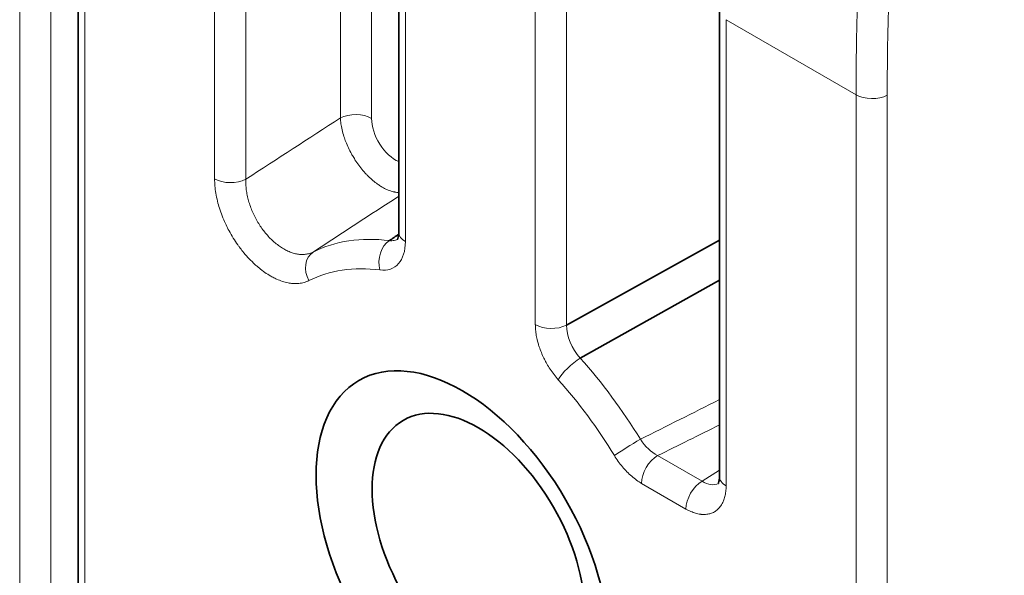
# Model space of a CAD drawing. Header units: millimetres. Extents: x 5 to 415, y 5 to 292.
# Tile 92 of 112: x 328 to 337, y 247 to 252. Entities that reach past the tile are written whole.
import ezdxf

# ---------------------------------------------------------------- set-up
doc = ezdxf.new("R2010")
doc.units = ezdxf.units.MM
doc.layers.add('Sichtbar (ISO)', color=7, linetype='Continuous', lineweight=35)
doc.layers.add('Sichtbar schmal (ISO)', color=7, linetype='Continuous', lineweight=18)

msp = doc.modelspace()

# ---------------------------------------------------------------- linework, layer by layer
at = {"layer": 'Sichtbar (ISO)'}
for p, q in [((328.48135553, 242.93211303), (328.48135553, 255.14196668)), ((331.30978265, 249.91934331), (331.30978265, 253.50900347)), ((334.13820978, 247.76529919), (334.13820978, 251.87601031)), ((334.13820978, 249.85116029), (332.78943576, 249.10158648)), ((332.91104063, 248.81007797), (334.13820978, 249.49725262))]:
    msp.add_line(p, q, dxfattribs=at)
msp.add_ellipse((334.69898067, 248.66546048), major_axis=(-0.6625, 1.14748366), ratio=0.5773502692, start_param=0.1462792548, end_param=0.1472396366, dxfattribs=at)
for centre, major_axis in [((331.87055354, 247.03246732), (0.9125, -1.58049636)), ((332.0119749, 247.11411698), (0.6625, -1.14748366))]:
    msp.add_ellipse(centre, major_axis=major_axis, ratio=0.5773502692, dxfattribs=at)
for points, knots in [([(331.29886686, 249.85778576), (331.29886686, 249.85778577), (331.29940918, 249.85853775), (331.30163, 249.86318192), (331.30369311, 249.86840776), (331.3078706, 249.8865034), (331.30978239, 249.90137194), (331.30978265, 249.91934431)], [0.008594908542, 0.008594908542, 0.008594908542, 0.008594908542, 0.013198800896, 0.013198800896, 0.019863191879, 0.019863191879, 0.028408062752, 0.028408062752, 0.028408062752, 0.028408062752]), ([(334.12725936, 247.70372008), (334.12725936, 247.70372008), (334.12772256, 247.70435974), (334.12980295, 247.70856389), (334.13194304, 247.71377661), (334.13624117, 247.7320849), (334.1382095, 247.74709522), (334.13820978, 247.76530019)], [0.009284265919, 0.009284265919, 0.009284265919, 0.009284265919, 0.01356850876, 0.01356850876, 0.020488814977, 0.020488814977, 0.029149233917, 0.029149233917, 0.029149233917, 0.029149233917])]:
    msp.add_open_spline(points, degree=3, knots=knots, dxfattribs=at)
msp.add_open_spline([(331.30920755, 249.90257458), (331.28179454, 249.88389605), (331.25431383, 249.86522112), (331.22672281, 249.84655319)], degree=3, dxfattribs=at)
at = {"layer": 'Sichtbar schmal (ISO)'}
for p, q in [((327.96669298, 243.61985317), (327.96669154, 257.09279682)), ((328.2419652, 257.08864658), (328.24196749, 243.61570934)), ((330.79512937, 255.45980929), (330.79513852, 250.92823299)), ((331.07039233, 255.45565342), (331.07039474, 250.92407625)), ((328.53993384, 255.06031615), (328.53993385, 242.850465)), ((329.68574002, 250.39134847), (329.68573971, 254.39881496)), ((329.96098745, 250.38718712), (329.9609875, 254.39465434)), ((331.36836075, 253.42735376), (331.36836089, 249.83769389)), ((332.51416747, 249.10576016), (332.51416701, 252.76582221)), ((332.78941462, 252.76166118), (332.78943576, 249.10158648)), ((335.34259396, 251.13282915), (334.19679236, 251.79435801)), ((334.19679236, 251.79435801), (334.19679652, 247.68364385)), ((335.34259396, 238.92293782), (335.34259396, 251.13282915)), ((335.61784175, 251.12866802), (335.61784175, 238.91877669)), ((333.59256962, 247.95084579), (333.98417119, 247.72475448)), ((334.13820978, 247.82352609), (333.98417119, 247.72475448)), ((333.84274983, 247.47981564), (333.45114785, 247.70590378))]:
    msp.add_line(p, q, dxfattribs=at)
for centre, major_axis, ratio, start_param, end_param in [((335.48401563, 251.21447899), (-0.2, 0), 0.5773502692, 0.7853981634, 2.3038346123), ((330.92897339, 250.84242658), (0.2, 0), 0.5773502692, 0.7853982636, 2.3038934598), ((347.3135993, 100.68210795), (-105.69013603, -164.8240906), 0.606764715, 4.0683689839, 4.0741409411), ((331.28281927, 250.8029044), (-0.1489707, 0.2607368), 0.5807882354, 0.7935986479, 2.4916654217), ((329.82716138, 250.47299813), (0.2, 0), 0.5773502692, 3.9269908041, 5.4454269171), ((365.67535189, 52.21528059), (113.52082957, 217.10282448), 0.6573682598, 0.8615306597, 0.865749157), ((331.50978265, 249.91934331), (-0.2, 0), 0.5773502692, 0, 0.7853952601), ((332.00457348, 247.10984376), (-1.5049665, 2.60667844), 0.5773502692, 5.8719220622, 6.2472865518), ((331.2857489, 249.66920266), (0.02460818, 0.19848032), 0.7484142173, 0.5669172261, 2.0853533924), ((330.65820809, 249.57537623), (-0.08905344, 0.17907955), 0.8159705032, 0.1030749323, 1.6215111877), ((331.87055354, 247.03246732), (-1.40510354, 2.43371073), 0.5773502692, 5.8719218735, 6.2472859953), ((332.6555885, 249.18741), (0.2, 0), 0.5773502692, 3.9269930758, 5.4454288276), ((333.00766402, 248.98336722), (-0.15214634, 0.2567781), 0.6095818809, 0.7763537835, 1.9118406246), ((332.85828571, 248.70151781), (-0.14924053, -0.13314377), 0.276476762, 4.1202875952, 5.6387239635), ((332.00457348, 247.10984376), (1.5049665, -2.60667844), 0.5773502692, 1.6155011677, 1.9162391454), ((331.87055354, 247.03246732), (1.40510354, -2.43371073), 0.5773502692, 1.6155004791, 1.9162392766), ((333.35288162, 248.03330414), (0.17056549, 0.10443857), 0.0364886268, 1.0072067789, 2.5256424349), ((333.5925328, 248.19575886), (-0.16440693, 0.25250012), 0.6057090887, 1.5779970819, 2.3202456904), ((333.59256932, 247.78754662), (-0.1, -0.17320508), 0.5773502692, 3.9269906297, 5.4977457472), ((334.33820978, 247.76529919), (-0.2, 0), 0.5773502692, 0, 0.7854554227), ((333.98417119, 247.56145517), (0.1, 0.17320508), 0.5773502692, 0.7853981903, 2.3561324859), ((333.98417367, 247.96969891), (-0.14331688, 0.26417691), 0.5570033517, 2.3693692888, 3.1491583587)]:
    msp.add_ellipse(centre, major_axis=major_axis, ratio=ratio, start_param=start_param, end_param=end_param, dxfattribs=at)
for points, knots in [([(337.65033052, 256.41570503), (337.56872128, 256.36839207), (337.49139291, 256.32194342), (337.41861802, 256.27667273), (337.34064024, 256.2281655), (337.26789262, 256.18100595), (337.20070092, 256.13574997), (337.13435481, 256.09106351), (337.07342868, 256.0482358), (337.01822113, 256.00798152), (337.0111658, 256.00283716), (337.00420333, 255.99773476), (336.99732956, 255.99267264), (336.92993402, 255.94303975), (336.87107367, 255.89734438), (336.81685714, 255.85347166), (336.76038185, 255.80777111), (336.70893448, 255.76406359), (336.6582273, 255.71891339), (336.64766446, 255.70950813), (336.63713422, 255.70003634), (336.62659972, 255.69046078), (336.5906032, 255.65774097), (336.55465635, 255.62391278), (336.51838225, 255.58832862), (336.47750076, 255.5482247), (336.43619583, 255.50589669), (336.39410166, 255.4602534), (336.35747224, 255.4205356), (336.32024171, 255.37830305), (336.28235699, 255.3327512), (336.27941811, 255.32921756), (336.2764754, 255.32566386), (336.27352888, 255.32208976), (336.24277811, 255.28478934), (336.21171667, 255.24541215), (336.18050181, 255.20368417), (336.14923943, 255.16189266), (336.11782144, 255.11773988), (336.08650484, 255.07102801), (336.05709491, 255.02716013), (336.02777534, 254.98103237), (335.99881806, 254.93257387), (335.97091709, 254.88588304), (335.94335439, 254.83702646), (335.91638431, 254.78602545), (335.91157256, 254.77692633), (335.90677988, 254.76775918), (335.90200742, 254.75852424), (335.88044621, 254.71680223), (335.85917009, 254.67345759), (335.83857562, 254.62909809), (335.81270913, 254.57338291), (335.7879276, 254.5160693), (335.76469551, 254.45836787), (335.73920686, 254.39506187), (335.71558438, 254.33129621), (335.69403204, 254.26854661), (335.66876896, 254.19499316), (335.64634641, 254.12284233), (335.62664482, 254.05417894), (335.62371145, 254.04395562), (335.62083783, 254.03380935), (335.61802319, 254.0237464), (335.5969575, 253.94843185), (335.57924028, 253.87785966), (335.5639005, 253.81198912), (335.5401298, 253.70991539), (335.52203101, 253.61911463), (335.5073929, 253.53936894), (335.50266655, 253.51362072), (335.49830987, 253.48902653), (335.49427435, 253.46558265), (335.47888454, 253.37617746), (335.4680016, 253.30382085), (335.45826736, 253.23466516), (335.452442, 253.19327956), (335.44708152, 253.15306119), (335.44179831, 253.11117808), (335.43344712, 253.04497331), (335.42528726, 252.97458887), (335.41723109, 252.89680199), (335.41167426, 252.84314775), (335.40617094, 252.78597435), (335.4007763, 252.72426599), (335.39542943, 252.66310393), (335.39018187, 252.59749487), (335.38497372, 252.52385377), (335.37730909, 252.41547891), (335.36968786, 252.28968145), (335.36285814, 252.1355597), (335.36246226, 252.1266262), (335.36206919, 252.11759761), (335.36167922, 252.10847449), (335.35593247, 251.97403189), (335.35090957, 251.8190833), (335.3475065, 251.64536312), (335.34444935, 251.48930132), (335.3426897, 251.31808674), (335.34259427, 251.13282933)], [0, 0, 0, 0, 0.0319539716, 0.0319539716, 0.0319539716, 0.0661924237, 0.0661924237, 0.0661924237, 0.1, 0.1, 0.1, 0.1043204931, 0.1043204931, 0.1043204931, 0.1466818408, 0.1466818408, 0.1466818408, 0.1908080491, 0.1908080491, 0.1908080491, 0.2, 0.2, 0.2, 0.2314090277, 0.2314090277, 0.2314090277, 0.266807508, 0.266807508, 0.266807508, 0.2976104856, 0.2976104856, 0.2976104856, 0.3, 0.3, 0.3, 0.3249377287, 0.3249377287, 0.3249377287, 0.3499134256, 0.3499134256, 0.3499134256, 0.373368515, 0.373368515, 0.373368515, 0.39596801, 0.39596801, 0.39596801, 0.4, 0.4, 0.4, 0.4182158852, 0.4182158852, 0.4182158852, 0.4410948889, 0.4410948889, 0.4410948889, 0.4661961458, 0.4661961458, 0.4661961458, 0.4956191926, 0.4956191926, 0.4956191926, 0.5, 0.5, 0.5, 0.5327874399, 0.5327874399, 0.5327874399, 0.5835952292, 0.5835952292, 0.5835952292, 0.6, 0.6, 0.6, 0.66256096, 0.66256096, 0.66256096, 0.7, 0.7, 0.7, 0.7591800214, 0.7591800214, 0.7591800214, 0.8, 0.8, 0.8, 0.8404585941, 0.8404585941, 0.8404585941, 0.9, 0.9, 0.9, 0.9034512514, 0.9034512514, 0.9034512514, 0.9543105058, 0.9543105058, 0.9543105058, 1, 1, 1, 1]), ([(335.61784175, 251.12866802), (335.61784161, 251.2975899), (335.61925247, 251.46720215), (335.622598, 251.63770141), (335.62558268, 251.78981061), (335.6301072, 251.94262581), (335.63673628, 252.09633645), (335.64259652, 252.23221963), (335.65010146, 252.3688026), (335.65983946, 252.50624516), (335.66844249, 252.62766875), (335.67878839, 252.74976324), (335.69147778, 252.87264696), (335.70276567, 252.98195854), (335.71590797, 253.09189466), (335.73151613, 253.20251829), (335.74531459, 253.30031567), (335.76104025, 253.39865038), (335.77928281, 253.49751329), (335.795286, 253.58424026), (335.81322608, 253.67137371), (335.83362836, 253.75882546), (335.851432, 253.8351385), (335.87111057, 253.91169392), (335.89308838, 253.98833514), (335.91225581, 254.055176), (335.93317207, 254.12208211), (335.95614263, 254.18885469), (335.97628957, 254.24741935), (335.99801681, 254.30588129), (336.02151597, 254.36403186), (336.04260294, 254.41621327), (336.06511673, 254.46814395), (336.08915839, 254.51962418), (336.11139576, 254.5672409), (336.13494027, 254.61447224), (336.15982284, 254.66113606), (336.18344185, 254.70543023), (336.20826645, 254.74921305), (336.23427084, 254.79232755), (336.25951541, 254.83418227), (336.28587181, 254.87540715), (336.3132683, 254.9158768), (336.3405358, 254.95615589), (336.36883361, 254.99568684), (336.3980523, 255.03437913), (336.42789872, 255.07390269), (336.45870601, 255.11255116), (336.4903328, 255.15027225), (336.52346682, 255.18979101), (336.55750031, 255.22829188), (336.59226437, 255.26576619), (336.62962134, 255.30603556), (336.66782195, 255.34511952), (336.70667317, 255.38306126), (336.74935282, 255.42474181), (336.79281764, 255.46504394), (336.83685543, 255.50407403), (336.88602977, 255.54765656), (336.93591853, 255.58965301), (336.98629895, 255.63024432), (337.04304008, 255.67596043), (337.10040487, 255.71989419), (337.15817358, 255.76230679), (337.22291812, 255.8098409), (337.28817002, 255.8554643), (337.35373074, 255.89950545), (337.42388096, 255.94662964), (337.49438474, 255.99194228), (337.56509717, 256.03577814), (337.64036475, 256.08243781), (337.71586872, 256.1274243), (337.79149794, 256.17105341)], [0, 0, 0, 0, 0.0938343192, 0.0938343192, 0.0938343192, 0.1775476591, 0.1775476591, 0.1775476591, 0.2515518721, 0.2515518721, 0.2515518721, 0.3169308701, 0.3169308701, 0.3169308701, 0.3750889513, 0.3750889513, 0.3750889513, 0.4265038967, 0.4265038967, 0.4265038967, 0.4716073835, 0.4716073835, 0.4716073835, 0.5109660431, 0.5109660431, 0.5109660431, 0.5452917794, 0.5452917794, 0.5452917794, 0.5753980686, 0.5753980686, 0.5753980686, 0.6024139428, 0.6024139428, 0.6024139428, 0.6274023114, 0.6274023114, 0.6274023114, 0.6511217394, 0.6511217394, 0.6511217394, 0.6741481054, 0.6741481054, 0.6741481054, 0.6970660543, 0.6970660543, 0.6970660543, 0.720476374, 0.720476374, 0.720476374, 0.7450023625, 0.7450023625, 0.7450023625, 0.771357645, 0.771357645, 0.771357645, 0.8003099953, 0.8003099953, 0.8003099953, 0.8326393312, 0.8326393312, 0.8326393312, 0.8690503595, 0.8690503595, 0.8690503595, 0.9098581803, 0.9098581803, 0.9098581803, 0.9535226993, 0.9535226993, 0.9535226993, 1, 1, 1, 1]), ([(330.79513851, 250.92823298), (330.79574951, 250.91195106), (330.79727958, 250.89485295), (330.79975853, 250.87720208), (330.8021625, 250.86008518), (330.80545862, 250.84245042), (330.80959636, 250.82456435), (330.8142118, 250.80461329), (330.81987563, 250.78435162), (330.82640867, 250.76418488), (330.83144711, 250.74863178), (330.837002, 250.73313684), (330.84304568, 250.71772298), (330.85010688, 250.69971401), (330.85783474, 250.68181513), (330.86620832, 250.66405656), (330.87458145, 250.64629894), (330.88360065, 250.62868064), (330.89326593, 250.61123638), (330.89592244, 250.60644181), (330.89862793, 250.60166046), (330.90138252, 250.59689322), (330.90855814, 250.58447474), (330.91606056, 250.57215729), (330.92386065, 250.56000458), (330.93455934, 250.5433358), (330.94581842, 250.52697723), (330.95754376, 250.51108708), (330.96921546, 250.4952696), (330.98134896, 250.47991657), (330.99383467, 250.46517114), (330.99964974, 250.45830363), (331.0055411, 250.45156782), (331.01149658, 250.44497651), (331.0183177, 250.43742714), (331.02522796, 250.43006204), (331.03221143, 250.42289944), (331.0452988, 250.40947639), (331.05864334, 250.39676503), (331.07213383, 250.38486877), (331.08566283, 250.37293856), (331.09933845, 250.36182823), (331.11304526, 250.3516205), (331.12216589, 250.34482819), (331.13130031, 250.33843534), (331.14041462, 250.33245973), (331.14507329, 250.32940537), (331.14972613, 250.32646085), (331.15437101, 250.32362669), (331.16817872, 250.31520165), (331.1819161, 250.30774971), (331.19552927, 250.30128733), (331.20913435, 250.29482879), (331.22261584, 250.28935844), (331.23591846, 250.2849069), (331.24688535, 250.28123698), (331.2577307, 250.27826003), (331.26842053, 250.27600076), (331.27059892, 250.27554036), (331.27277085, 250.27510967), (331.27493538, 250.27470918), (331.2868234, 250.27250959), (331.29848707, 250.27122599), (331.30978264, 250.27089333)], [0, 0, 0, 0, 0.05461872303, 0.05461872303, 0.05461872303, 0.10758515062, 0.10758515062, 0.10758515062, 0.16666666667, 0.16666666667, 0.16666666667, 0.21223178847, 0.21223178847, 0.21223178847, 0.26546832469, 0.26546832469, 0.26546832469, 0.31870200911, 0.31870200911, 0.31870200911, 0.33333333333, 0.33333333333, 0.33333333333, 0.37144740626, 0.37144740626, 0.37144740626, 0.42372506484, 0.42372506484, 0.42372506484, 0.47576363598, 0.47576363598, 0.47576363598, 0.5, 0.5, 0.5, 0.5277591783, 0.5277591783, 0.5277591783, 0.57978128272, 0.57978128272, 0.57978128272, 0.63195190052, 0.63195190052, 0.63195190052, 0.66666666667, 0.66666666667, 0.66666666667, 0.68441068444, 0.68441068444, 0.68441068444, 0.73715783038, 0.73715783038, 0.73715783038, 0.78987361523, 0.78987361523, 0.78987361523, 0.83333333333, 0.83333333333, 0.83333333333, 0.8421896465, 0.8421896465, 0.8421896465, 0.8908303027, 0.8908303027, 0.8908303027, 0.8908303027]), ([(330.51678673, 249.49372656), (330.50314388, 249.48694245), (330.48909613, 249.48158176), (330.4747285, 249.47751112), (330.45998446, 249.47333382), (330.44490268, 249.4705144), (330.42952033, 249.46894715), (330.41410563, 249.46737661), (330.39838832, 249.46706346), (330.3823788, 249.46795327), (330.3798923, 249.46809147), (330.37739868, 249.46825881), (330.37489796, 249.46845518), (330.36137177, 249.46951733), (330.34765607, 249.47140824), (330.33377771, 249.47411307), (330.31722618, 249.4773389), (330.30044324, 249.48172166), (330.28347219, 249.4872494), (330.26656795, 249.49275539), (330.24947666, 249.49939753), (330.23224182, 249.50717736), (330.22730719, 249.50940485), (330.2223608, 249.51172579), (330.21740375, 249.51414023), (330.20516715, 249.52010035), (330.19286664, 249.52661577), (330.18054107, 249.53367614), (330.16332988, 249.5435351), (330.14606973, 249.55445693), (330.12887122, 249.56639188), (330.11174462, 249.57827691), (330.09467924, 249.59116658), (330.07778658, 249.60499006), (330.06995643, 249.61139757), (330.06216341, 249.61800563), (330.05441851, 249.62480531), (330.04550208, 249.63263355), (330.03664695, 249.64071722), (330.02787035, 249.64904164), (330.01149073, 249.66457737), (329.99538487, 249.68095189), (329.97965927, 249.69805312), (329.96390833, 249.71518191), (329.94853898, 249.7330396), (329.93364864, 249.75149917), (329.92379987, 249.76370871), (329.91416057, 249.7761815), (329.90475555, 249.78887789), (329.89987528, 249.79546608), (329.89505855, 249.80211581), (329.89030786, 249.80882298), (329.8763192, 249.82857264), (329.86290297, 249.84881985), (329.85011621, 249.86945765), (329.83726753, 249.89019541), (329.82505433, 249.91132771), (329.81352849, 249.93274704), (329.80415971, 249.95015774), (329.79524514, 249.96775822), (329.78680934, 249.98549128), (329.78483588, 249.98963973), (329.78288827, 249.99379552), (329.78096697, 249.99795767), (329.77080818, 250.01996474), (329.76138522, 250.04214934), (329.75275013, 250.06436422), (329.74406203, 250.08671544), (329.73617155, 250.10909715), (329.72911324, 250.1313632), (329.72256304, 250.15202635), (329.71672944, 250.17258981), (329.71162523, 250.19294363), (329.70556711, 250.21710136), (329.70059187, 250.24094234), (329.69665949, 250.26453008), (329.6930624, 250.28610666), (329.69033844, 250.30747257), (329.6885048, 250.32867077), (329.68668323, 250.34972952), (329.68574012, 250.37062436), (329.68574002, 250.39134847)], [0, 0, 0, 0, 0.0444446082, 0.0444446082, 0.0444446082, 0.0900536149, 0.0900536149, 0.0900536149, 0.1357585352, 0.1357585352, 0.1357585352, 0.1428571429, 0.1428571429, 0.1428571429, 0.1812528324, 0.1812528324, 0.1812528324, 0.2270440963, 0.2270440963, 0.2270440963, 0.2726550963, 0.2726550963, 0.2726550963, 0.2857142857, 0.2857142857, 0.2857142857, 0.3179512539, 0.3179512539, 0.3179512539, 0.3629663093, 0.3629663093, 0.3629663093, 0.4077931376, 0.4077931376, 0.4077931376, 0.4285714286, 0.4285714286, 0.4285714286, 0.4524927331, 0.4524927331, 0.4524927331, 0.4971366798, 0.4971366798, 0.4971366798, 0.5418525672, 0.5418525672, 0.5418525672, 0.5714285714, 0.5714285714, 0.5714285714, 0.5867756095, 0.5867756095, 0.5867756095, 0.6319658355, 0.6319658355, 0.6319658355, 0.6773749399, 0.6773749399, 0.6773749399, 0.7142857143, 0.7142857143, 0.7142857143, 0.7229205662, 0.7229205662, 0.7229205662, 0.7685768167, 0.7685768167, 0.7685768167, 0.8145132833, 0.8145132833, 0.8145132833, 0.8571428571, 0.8571428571, 0.8571428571, 0.9077394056, 0.9077394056, 0.9077394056, 0.954021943, 0.954021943, 0.954021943, 1, 1, 1, 1]), ([(330.55459088, 249.74602794), (330.54439423, 249.74085676), (330.52314587, 249.7323338), (330.48915076, 249.72509268), (330.4537542, 249.7233238), (330.41733446, 249.72679516), (330.38011566, 249.73534771), (330.34232848, 249.74888078), (330.30440115, 249.7672114), (330.26670127, 249.79014561), (330.22962991, 249.81743314), (330.19359612, 249.84876556), (330.15899089, 249.88379291), (330.12617727, 249.92213974), (330.09549658, 249.96340508), (330.06727432, 250.00715567), (330.04182123, 250.05291796), (330.01942104, 250.10018787), (330.00031206, 250.14846879), (329.98469418, 250.19728295), (329.97274564, 250.24614526), (329.96464544, 250.29441279), (329.96046384, 250.34174864), (329.9603593, 250.37221414), (329.96098744, 250.38718712)], [0, 0, 0, 0, 0.0477291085, 0.0950182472, 0.1412777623, 0.1867238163, 0.2321516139, 0.2773549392, 0.3224457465, 0.3674887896, 0.4124926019, 0.4574413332, 0.5023461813, 0.5472359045, 0.5921418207, 0.6370926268, 0.6820990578, 0.727145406, 0.7722367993, 0.8174505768, 0.8628460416, 0.908426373, 0.9538341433, 1, 1, 1, 1]), ([(331.36836089, 249.83769389), (331.3683604, 249.79587809), (331.36304853, 249.75915751), (331.35269954, 249.72661697), (331.34235055, 249.6940764), (331.32696444, 249.66571587), (331.30707309, 249.64349354), (331.28718174, 249.62127122), (331.26278514, 249.60518709), (331.23550895, 249.59571158), (331.20823292, 249.58623613), (331.17807733, 249.58336922), (331.14432754, 249.58755301)], [0.00000013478, 0.00000013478, 0.00000013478, 0.00000013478, 0.25, 0.25, 0.25, 0.5, 0.5, 0.5, 0.75, 0.75, 0.75, 0.99999849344, 0.99999849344, 0.99999849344, 0.99999849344]), ([(331.30004789, 249.85988472), (331.29667874, 249.85782154), (331.28719537, 249.85277887), (331.27045008, 249.8471647), (331.24935347, 249.84451933), (331.23438912, 249.84544935), (331.22672312, 249.84655313)], [0.64350233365, 0.64350233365, 0.64350233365, 0.64350233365, 0.70133065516, 0.80091457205, 0.90007075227, 0.99999857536, 0.99999857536, 0.99999857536, 0.99999857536]), ([(332.71686437, 248.61986817), (332.70365864, 248.63467056), (332.69114109, 248.64981506), (332.67924408, 248.66528232), (332.66731983, 248.680785), (332.65601752, 248.69661423), (332.64528077, 248.71281831), (332.6349307, 248.7284388), (332.62510561, 248.74440943), (332.61579662, 248.76079014), (332.61378231, 248.76433465), (332.61179236, 248.7678984), (332.60982692, 248.77148202), (332.60294633, 248.78402752), (332.59633291, 248.79679967), (332.59003764, 248.80972373), (332.58200357, 248.82621751), (332.57448845, 248.84295867), (332.56757565, 248.85977885), (332.56067839, 248.87656122), (332.55438098, 248.89342168), (332.54873661, 248.91018958), (332.54522604, 248.92061851), (332.54196765, 248.93101162), (332.5389675, 248.94132911), (332.53708618, 248.94779892), (332.53531685, 248.95423779), (332.53365641, 248.96064838), (332.52929814, 248.97747461), (332.52568616, 248.99410609), (332.52278974, 249.01059548), (332.51994206, 249.02680737), (332.51778579, 249.04288328), (332.51633586, 249.05886951), (332.51491052, 249.07458458), (332.51416754, 249.09021462), (332.51416747, 249.10576016)], [0.00000037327, 0.00000037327, 0.00000037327, 0.00000037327, 0.10490291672, 0.10490291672, 0.10490291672, 0.21004565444, 0.21004565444, 0.21004565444, 0.31140163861, 0.31140163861, 0.31140163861, 0.33333333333, 0.33333333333, 0.33333333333, 0.41011152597, 0.41011152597, 0.41011152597, 0.50809644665, 0.50809644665, 0.50809644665, 0.60586111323, 0.60586111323, 0.60586111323, 0.66666666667, 0.66666666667, 0.66666666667, 0.70479609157, 0.70479609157, 0.70479609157, 0.80487651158, 0.80487651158, 0.80487651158, 0.90327270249, 0.90327270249, 0.90327270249, 0.9999999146, 0.9999999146, 0.9999999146, 0.9999999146]), ([(333.45114775, 247.70590384), (333.42125966, 247.72316008), (333.39243406, 247.74396644), (333.36419524, 247.76855962), (333.33595642, 247.7931528), (333.30830438, 247.82153279), (333.2826662, 247.8521989), (333.25702803, 247.882865), (333.23340371, 247.91581721), (333.21146011, 247.95165439)], [0, 0, 0, 0, 0.33333333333, 0.33333333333, 0.33333333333, 0.66666666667, 0.66666666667, 0.66666666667, 0.99999978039, 0.99999978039, 0.99999978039, 0.99999978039]), ([(334.19679652, 247.68364285), (334.19679624, 247.66652916), (334.19588069, 247.65035691), (334.19414256, 247.63503934), (334.19235632, 247.61929771), (334.18970115, 247.60445646), (334.18620936, 247.5904307), (334.18272607, 247.57643905), (334.17840954, 247.56325757), (334.17322985, 247.55086227), (334.17214301, 247.54826137), (334.17101791, 247.54569538), (334.16985403, 247.54316437), (334.16554195, 247.53378716), (334.16074488, 247.52485352), (334.15546697, 247.51643638), (334.14882365, 247.5058417), (334.14141786, 247.49606573), (334.13328593, 247.48723762), (334.12521908, 247.47848017), (334.11643767, 247.47065591), (334.10700595, 247.46386676), (334.10252569, 247.46064178), (334.09789896, 247.45765021), (334.09313506, 247.45490017), (334.08789339, 247.45187432), (334.08248065, 247.449138), (334.07691247, 247.44669675), (334.06627172, 247.44203154), (334.05506318, 247.43844509), (334.04340701, 247.43594269), (334.0316669, 247.43342226), (334.01947302, 247.43200139), (334.00695489, 247.43164825), (333.99754121, 247.43138268), (333.9879442, 247.43172047), (333.97821914, 247.43263481), (333.97484892, 247.43295167), (333.97146234, 247.43334411), (333.96805911, 247.43381116), (333.9547136, 247.43564267), (333.94111434, 247.43861408), (333.92722609, 247.44271169), (333.91357865, 247.44673824), (333.89965077, 247.45185269), (333.88538802, 247.45811992), (333.87150377, 247.46422084), (333.85730048, 247.47141501), (333.84274983, 247.47981564)], [0, 0, 0, 0, 0.07649979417, 0.07649979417, 0.07649979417, 0.15511743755, 0.15511743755, 0.15511743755, 0.23354388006, 0.23354388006, 0.23354388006, 0.25, 0.25, 0.25, 0.3109687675, 0.3109687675, 0.3109687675, 0.3877104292, 0.3877104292, 0.3877104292, 0.46383790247, 0.46383790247, 0.46383790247, 0.5, 0.5, 0.5, 0.53978885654, 0.53978885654, 0.53978885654, 0.61582503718, 0.61582503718, 0.61582503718, 0.69240879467, 0.69240879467, 0.69240879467, 0.75, 0.75, 0.75, 0.76995822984, 0.76995822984, 0.76995822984, 0.84822284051, 0.84822284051, 0.84822284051, 0.92513039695, 0.92513039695, 0.92513039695, 0.99999704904, 0.99999704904, 0.99999704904, 0.99999704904])]:
    msp.add_open_spline(points, degree=3, knots=knots, dxfattribs=at)
for points in [[(334.13820978, 248.44462189), (333.90493845, 248.32736423), (333.67246604, 248.21060472), (333.44077827, 248.09436251)], [(333.5925699, 247.95084563), (333.77452963, 248.04076502), (333.95640785, 248.13073883), (334.13820978, 248.22076344)]]:
    msp.add_open_spline(points, degree=3, dxfattribs=at)

doc.saveas('drawing.dxf')
